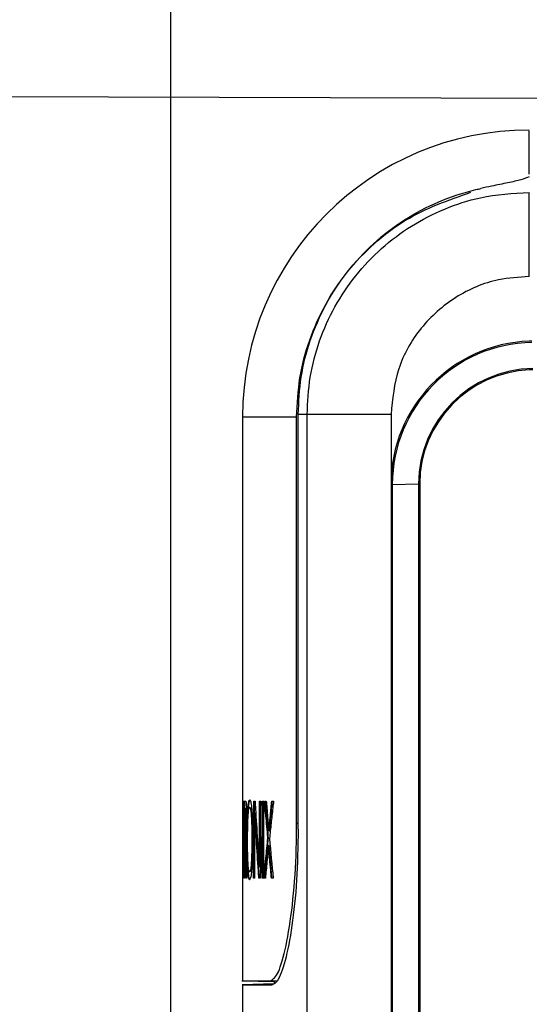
# Model space of a CAD drawing. Header units: millimetres. Extents: x -8 to 420, y 0 to 297.
# Tile 26 of 77: x 102 to 111, y 203 to 220. Entities that reach past the tile are written whole.
import ezdxf

# ---------------------------------------------------------------- set-up
doc = ezdxf.new("R2010")
doc.units = ezdxf.units.MM
doc.layers.add('10', color=7, linetype='Continuous')
doc.layers.add('SLD-0', color=7, linetype='Continuous')
doc.styles.add('SLDTEXTSTYLE2', font='TXT', dxfattribs={"width": 0.7})
doc.dimstyles.new('SLDDIMSTYLE2', dxfattribs={"dimtxt": 2.645833, "dimasz": 2.5, "dimexe": 0, "dimexo": 0.0625, "dimgap": 0.661458, "dimtad": 2, "dimlfac": 2, "dimrnd": 1e-09, "dimzin": 12, "dimdsep": 46, "dimtxsty": 'SLDTEXTSTYLE2', "dimblk1": 'NONE', "dimblk2": 'NONE', "dimsah": 1, "dimcen": 0.09, "dimadec": 0, "dimazin": 3, "dimtfac": 1, "dimtofl": 0, "dimtmove": 0, "dimatfit": 3, "dimldrblk": 'NONE', "dimfxl": 1, "dimfrac": 2, "dimtolj": 1, "dimtzin": 12, "dimarcsym": 0})
doc.dimstyles.new('SLDDIMSTYLE3', dxfattribs={"dimtxt": 2.645833, "dimasz": 2.5, "dimexe": 0, "dimexo": 0.0625, "dimgap": 0.661458, "dimtad": 2, "dimdec": 0, "dimlfac": 2, "dimrnd": 1e-09, "dimzin": 12, "dimdsep": 46, "dimtxsty": 'SLDTEXTSTYLE2', "dimblk1": 'NONE', "dimblk2": 'NONE', "dimsah": 1, "dimcen": 0.09, "dimadec": 0, "dimazin": 3, "dimtfac": 1, "dimtofl": 0, "dimtmove": 0, "dimatfit": 3, "dimldrblk": 'NONE', "dimfxl": 1, "dimfrac": 2, "dimtolj": 1, "dimtzin": 12, "dimarcsym": 0})

# ---------------------------------------------------------------- blocks, each defined once
blk = doc.blocks.new('_D_3')
at = {"layer": '10'}
for p, q in [((183.859, 218.383), (86.353, 218.724)), ((88.079, 140.29), (88.353, 218.717)), ((183.859, 139.956), (86.079, 140.297))]:
    blk.add_line(p, q, dxfattribs=at)
for points in [[(88.353, 218.717), (88.044, 216.218), (88.644, 216.216)], [(88.079, 140.29), (88.387, 142.789), (87.787, 142.791)]]:
    blk.add_solid(points, dxfattribs=at)
at = {"layer": '10', "insert": (84.797, 177.186), "char_height": 2.6458, "attachment_point": 1, "rotation": 89.8, "style": 'SLDTEXTSTYLE2'}
blk.add_mtext('156.85', dxfattribs=at)
blk = doc.blocks.new('_NONE')
blk = doc.blocks.new('_D_4')
at = {"layer": '10'}
for p, q in [((104.807, 176.467), (104.807, 235.725)), ((187.307, 223.131), (187.307, 235.725)), ((187.307, 233.725), (104.807, 233.725))]:
    blk.add_line(p, q, dxfattribs=at)
for points in [[(104.807, 233.725), (107.307, 233.425), (107.307, 234.025)], [(187.307, 233.725), (184.807, 234.025), (184.807, 233.425)]]:
    blk.add_solid(points, dxfattribs=at)
at = {"layer": '10', "insert": (145.043, 237.135), "char_height": 2.6458, "attachment_point": 1, "style": 'SLDTEXTSTYLE2'}
blk.add_mtext('165', dxfattribs=at)

msp = doc.modelspace()

# ---------------------------------------------------------------- linework, layer by layer
at = {"layer": 'SLD-0', "color": 179, "linetype": 'Continuous', "lineweight": 25}
for p, q in [((111.0585, 215.5341), (111.0532, 215.5341)), ((106.0573, 213.088), (106.0573, 206.4079)), ((107.0012, 205.9942), (107.0012, 213.088)), ((107.1842, 213.1293), (107.0284, 213.1293)), ((107.0284, 213.0793), (107.0284, 213.1293)), ((107.0284, 205.8974), (107.0284, 213.0793)), ((108.6467, 213.1293), (107.1842, 213.1293)), ((107.1842, 199.8354), (107.1842, 213.1293)), ((108.6467, 213.1293), (108.6467, 211.9076)), ((108.6467, 211.9076), (108.6694, 211.9089)), ((108.6467, 211.9076), (108.6467, 146.2297)), ((108.6694, 211.9089), (109.1256, 211.917)), ((108.6694, 211.9089), (108.6694, 146.2309)), ((109.1256, 211.917), (109.1466, 211.9165)), ((109.1256, 211.917), (109.1256, 146.239)), ((109.1466, 211.9165), (109.1466, 146.2385)), ((106.062, 206.3881), (106.0858, 206.3881)), ((106.0858, 206.3881), (106.0856, 206.2468)), ((106.0895, 206.3881), (106.109, 206.3881)), ((106.2544, 206.3881), (106.2757, 206.3881)), ((106.3551, 206.3881), (106.3745, 206.3881)), ((106.4045, 206.3881), (106.4276, 206.3881)), ((106.4443, 206.3881), (106.472, 206.3881)), ((106.5683, 206.3881), (106.5983, 206.3881)), ((106.0573, 206.274), (106.0573, 205.1579)), ((106.0692, 206.2569), (106.0659, 206.2569)), ((106.0735, 206.2569), (106.0692, 206.2569)), ((106.0771, 206.2569), (106.0735, 206.2569)), ((106.0821, 206.2569), (106.0771, 206.2569)), ((106.1061, 206.2568), (106.096, 206.2568)), ((106.1111, 206.2568), (106.1061, 206.2568)), ((106.1819, 206.275), (106.1869, 206.275)), ((106.1245, 206.0548), (106.1195, 206.0548)), ((106.2735, 206.1841), (106.2685, 206.1841)), ((106.1089, 205.7619), (106.1039, 205.7619)), ((106.5041, 205.7417), (106.499, 205.7417)), ((106.5204, 205.8629), (106.5153, 205.8629)), ((106.511, 205.6104), (106.5161, 205.6104)), ((106.3558, 205.2327), (106.3508, 205.2327)), ((106.0573, 205.0218), (106.0573, 203.2525)), ((106.0724, 205.0408), (106.0681, 205.0408)), ((106.0946, 205.0407), (106.0876, 205.0407)), ((106.1278, 205.0407), (106.1173, 205.0407)), ((106.1839, 205.1539), (106.1789, 205.1539)), ((106.2649, 205.0407), (106.2493, 205.0407)), ((106.3678, 205.0407), (106.3425, 205.0407)), ((106.4218, 205.0407), (106.3987, 205.0407)), ((106.4567, 205.0408), (106.4305, 205.0408)), ((106.5916, 205.0408), (106.5603, 205.0408)), ((106.0449, 203.2527), (106.6073, 203.2429)), ((106.6085, 203.2025), (106.0495, 203.183)), ((106.0585, 203.1833), (106.0585, 202.096)), ((106.6092, 203.2429), (106.6073, 203.2429)), ((106.6085, 203.2429), (106.6085, 203.2025))]:
    msp.add_line(p, q, dxfattribs=at)
at = {"layer": 'SLD-0', "color": 8, "linetype": 'Continuous', "lineweight": 25}
for p, q in [((106.0573, 213.088), (107.0012, 213.088)), ((107.0284, 205.9937), (107.0012, 205.9942)), ((106.5466, 203.2525), (106.6605, 203.2505))]:
    msp.add_line(p, q, dxfattribs=at)
at = {"layer": 'SLD-0', "color": 179, "linetype": 'Continuous', "lineweight": 25}
for centre, radius, start, end in [((111.0573, 213.088), 5, 90.0001, 180), ((111.1467, 211.9077), 2.5, 92.02113, 180.00015), ((111.1475, 211.9077), 2.4781, 90.98289, 179.97101), ((111.1463, 211.922), 2.4857, 91.00988, 92.02488), ((111.1475, 211.9077), 2.022, 90.74804, 179.73614), ((111.1467, 211.9077), 2.0001, 92.52659, 179.74727), ((111.1467, 211.9074), 2.0003, 90.7597, 92.52709)]:
    msp.add_arc(centre, radius, start, end, dxfattribs=at)
msp.add_ellipse((158.2257, 216.2933), major_axis=(0, 78.8222), ratio=0.6618486, start_param=1.7051683, end_param=1.714044, dxfattribs=at)
for points, knots in [([(111.0573, 217.3176), (111.0573, 217.4967), (111.0573, 217.8558), (111.0573, 218.0699), (111.0573, 218.0721), (111.0573, 218.0728)], [0, 0, 0, 0, 0.3977523, 0.7973823, 1, 1, 1, 1]), ([(111.0585, 217.2725), (111.0153, 217.2551), (110.9288, 217.2204), (110.6902, 217.1683), (110.4408, 217.1177), (110.2776, 217.0833), (110.2153, 217.0701)], [0, 0, 0, 0, 0.2763263, 0.5526417, 0.8291678, 1, 1, 1, 1]), ([(107.0284, 213.1293), (107.0389, 213.3475), (107.0599, 213.784), (107.2256, 214.4299), (107.4932, 215.0476), (107.8654, 215.6197), (108.3296, 216.1196), (108.8698, 216.5364), (109.4734, 216.854), (109.9345, 217.0078), (110.1854, 217.0635), (110.2153, 217.0701)], [0, 0, 0, 0, 0.11947925, 0.23895948, 0.36299806, 0.48703675, 0.61107578, 0.73511444, 0.85915285, 0.98319186, 1, 1, 1, 1]), ([(107.0012, 213.088), (107.0126, 213.3152), (107.0352, 213.7696), (107.2119, 214.4324), (107.4913, 215.056), (107.8715, 215.6256), (108.3437, 216.1191), (109.037, 216.6527), (109.6464, 216.866), (110.0398, 217.0037)], [0, 0, 0, 0, 0.1278628, 0.255725, 0.3835871, 0.5114493, 0.6393215, 0.7671938, 1, 1, 1, 1]), ([(107.1842, 213.1293), (107.1951, 213.3469), (107.2168, 213.7822), (107.386, 214.417), (107.6536, 215.0145), (108.0178, 215.5596), (108.4695, 216.0342), (108.9933, 216.4288), (109.5768, 216.7254), (110.267, 216.9523), (110.7717, 216.9838), (111.0585, 217.0017)], [0, 0, 0, 0, 0.10733933, 0.21467857, 0.32202145, 0.42936391, 0.53671249, 0.64406102, 0.75141878, 0.85877548, 1, 1, 1, 1]), ([(111.0532, 215.5341), (111.0534, 215.7046), (111.0538, 216.0456), (111.0551, 216.4952), (111.0567, 216.8465), (111.0579, 216.95), (111.0585, 217.0017)], [0, 0, 0, 0, 0.2499997, 0.5000006, 0.7500007, 1, 1, 1, 1]), ([(111.0532, 215.5341), (110.8754, 215.5225), (110.428, 215.4933), (109.7512, 215.2049), (109.141, 214.661), (108.7264, 213.9404), (108.6732, 213.3996), (108.6467, 213.1293)], [0, 0, 0, 0, 0.1416306, 0.3562239, 0.5708162, 0.7854084, 1, 1, 1, 1]), ([(106.0573, 206.4084), (106.0573, 206.4083), (106.0573, 206.4083), (106.0573, 206.4079), (106.0573, 206.4065), (106.0573, 206.4015), (106.0575, 206.3887), (106.0578, 206.3689), (106.0581, 206.3462), (106.0585, 206.3186), (106.0588, 206.286), (106.0593, 206.2468), (106.0597, 206.2031), (106.0601, 206.1551), (106.0605, 206.0916), (106.0608, 206.0349), (106.0611, 205.9762), (106.0613, 205.9159), (106.0614, 205.8494), (106.0615, 205.7899), (106.0615, 205.7489), (106.0615, 205.7003), (106.0614, 205.6442), (106.0613, 205.57), (106.0611, 205.497), (106.0608, 205.4259), (106.0605, 205.3577), (106.06, 205.2937), (106.0596, 205.2351), (106.0592, 205.1916), (106.0588, 205.1527), (106.0584, 205.1184), (106.058, 205.085), (106.0577, 205.059), (106.0574, 205.0406), (106.0573, 205.0282), (106.0573, 205.024), (106.0573, 205.0218)], [0, 0, 0, 0, 0.0085746, 0.0142762, 0.0228509, 0.057175, 0.0915054, 0.1258435, 0.1601909, 0.1773465, 0.2117076, 0.2460771, 0.2632352, 0.2976084, 0.3319786, 0.3663403, 0.3834964, 0.417844, 0.4521818, 0.4760712, 0.5000448, 0.5086184, 0.5429399, 0.5772685, 0.6116006, 0.6459421, 0.6802936, 0.714652, 0.7490172, 0.7833839, 0.8005416, 0.8349032, 0.8692562, 0.9035993, 0.9379339, 0.9688896, 1, 1, 1, 1]), ([(106.0619, 206.2488), (106.0619, 206.2522), (106.0619, 206.2624), (106.0619, 206.2864), (106.0619, 206.3138), (106.062, 206.35), (106.062, 206.3725), (106.062, 206.3881)], [0, 0, 0, 0, 0.0737175, 0.2211438, 0.5159872, 0.6634232, 1, 1, 1, 1]), ([(106.067, 206.3881), (106.067, 206.3847), (106.067, 206.3676), (106.0669, 206.3431), (106.0669, 206.3111), (106.0669, 206.2843), (106.0669, 206.2649), (106.0669, 206.2565)], [0, 0, 0, 0, 0.0780602, 0.3903169, 0.5574676, 0.8082209, 1, 1, 1, 1]), ([(106.0876, 205.0407), (106.0876, 205.0454), (106.0877, 205.0684), (106.0878, 205.1009), (106.088, 205.1472), (106.088, 205.1843), (106.0882, 205.2307), (106.0882, 205.2678), (106.0883, 205.3142), (106.0884, 205.3606), (106.0885, 205.4164), (106.0886, 205.4628), (106.0886, 205.5092), (106.0887, 205.5557), (106.0888, 205.6114), (106.0889, 205.6672), (106.0889, 205.7229), (106.089, 205.7694), (106.0891, 205.8158), (106.0891, 205.8623), (106.0892, 205.918), (106.0892, 205.9738), (106.0893, 206.0203), (106.0893, 206.0668), (106.0893, 206.1039), (106.0894, 206.1504), (106.0894, 206.1876), (106.0894, 206.2248), (106.0895, 206.262), (106.0895, 206.3164), (106.0895, 206.3616), (106.0895, 206.3881)], [0, 0, 0, 0, 0.0103398, 0.051701, 0.0723813, 0.1137419, 0.134421, 0.17578, 0.1964587, 0.2378167, 0.279175, 0.3205353, 0.3412121, 0.3825707, 0.4239309, 0.4652879, 0.5066475, 0.5480072, 0.5686862, 0.6100453, 0.6514023, 0.69276, 0.7341187, 0.7547987, 0.7961572, 0.8168358, 0.8581969, 0.878874, 0.8995532, 0.9409124, 1, 1, 1, 1]), ([(106.0945, 206.3881), (106.0945, 206.3835), (106.0945, 206.3602), (106.0945, 206.3184), (106.0945, 206.2626), (106.0944, 206.2161), (106.0944, 206.1697), (106.0944, 206.1325), (106.0943, 206.086), (106.0943, 206.0395), (106.0942, 205.9931), (106.0942, 205.9466), (106.0941, 205.9001), (106.0941, 205.8444), (106.094, 205.7886), (106.094, 205.7422), (106.0939, 205.6957), (106.0938, 205.6492), (106.0938, 205.5935), (106.0937, 205.5378), (106.0936, 205.482), (106.0935, 205.4356), (106.0935, 205.3892), (106.0934, 205.3427), (106.0933, 205.2963), (106.0932, 205.2499), (106.0931, 205.2128), (106.093, 205.1757), (106.093, 205.1479), (106.0928, 205.1028), (106.0927, 205.0672), (106.0926, 205.0407)], [0, 0, 0, 0, 0.0103406, 0.0516992, 0.0930581, 0.1344167, 0.1550968, 0.1964559, 0.2171348, 0.2584941, 0.2998524, 0.3205309, 0.3618894, 0.4032499, 0.444607, 0.4859664, 0.5066442, 0.5480047, 0.5893628, 0.6307215, 0.6720788, 0.7134382, 0.7341186, 0.7754766, 0.816835, 0.8375156, 0.8788744, 0.8995543, 0.9202328, 0.9409119, 1, 1, 1, 1]), ([(106.109, 206.3881), (106.1096, 206.388), (106.1125, 206.3875), (106.1178, 206.3813), (106.1218, 206.3299), (106.1236, 206.3073)], [0, 0, 0, 0, 0.1225542, 0.6158208, 1, 1, 1, 1]), ([(106.1784, 205.0185), (106.176, 205.0196), (106.1675, 205.0236), (106.1555, 205.0744), (106.1446, 205.2033), (106.1383, 205.367), (106.1357, 205.5337), (106.1353, 205.6742), (106.1357, 205.8387), (106.1384, 206.0284), (106.1459, 206.2156), (106.1573, 206.3463), (106.1701, 206.4021), (106.1793, 206.4068), (106.1824, 206.4084)], [0, 0, 0, 0, 0.0466611, 0.166554, 0.2529277, 0.3395549, 0.42238, 0.4782083, 0.5248684, 0.6399266, 0.7310831, 0.8222311, 0.9397113, 1, 1, 1, 1]), ([(106.1874, 206.4084), (106.185, 206.4074), (106.1758, 206.4037), (106.1627, 206.3518), (106.1507, 206.2122), (106.1438, 206.035), (106.1408, 205.8501), (106.1402, 205.6956), (106.1407, 205.5391), (106.1431, 205.3719), (106.1495, 205.2061), (106.1597, 205.0833), (106.1715, 205.0258), (106.1802, 205.0205), (106.1834, 205.0185)], [0, 0, 0, 0, 0.046642, 0.1776176, 0.2710057, 0.3645938, 0.4558605, 0.5217522, 0.5684202, 0.6626681, 0.7456639, 0.828619, 0.9372025, 1, 1, 1, 1]), ([(106.1824, 206.4084), (106.1853, 206.4069), (106.1942, 206.4023), (106.2082, 206.3473), (106.222, 206.218), (106.2309, 206.0516), (106.2346, 205.8843), (106.2353, 205.7367), (106.2345, 205.5692), (106.2301, 205.3785), (106.2194, 205.1981), (106.2048, 205.0731), (106.1904, 205.0237), (106.1813, 205.0198), (106.1784, 205.0185)], [0, 0, 0, 0, 0.0555016, 0.1677778, 0.2540422, 0.3404303, 0.4260536, 0.480305, 0.5358074, 0.648058, 0.7371464, 0.8262714, 0.9432608, 1, 1, 1, 1]), ([(106.2493, 205.0407), (106.2494, 205.0475), (106.2496, 205.0814), (106.25, 205.1424), (106.2505, 205.2239), (106.2509, 205.3055), (106.2513, 205.387), (106.2516, 205.4686), (106.2519, 205.5365), (106.2521, 205.6045), (106.2523, 205.6589), (106.2525, 205.7133), (106.2527, 205.7541), (106.2529, 205.8085), (106.253, 205.8629), (106.2533, 205.9309), (106.2535, 205.9989), (106.2537, 206.0805), (106.2539, 206.1621), (106.2541, 206.2406), (106.2543, 206.3159), (106.2543, 206.3641), (106.2544, 206.3881)], [0, 0, 0, 0, 0.0151353, 0.0756762, 0.136214, 0.1967535, 0.2572923, 0.3178303, 0.3783679, 0.4086367, 0.4691727, 0.4994428, 0.5297117, 0.5599795, 0.6205172, 0.6507872, 0.7113243, 0.7718629, 0.8323999, 0.8929374, 0.9464657, 1, 1, 1, 1]), ([(106.2594, 206.3881), (106.2594, 206.3813), (106.2593, 206.3473), (106.2592, 206.2997), (106.2591, 206.2317), (106.2589, 206.1636), (106.2587, 206.082), (106.2585, 206.0004), (106.2582, 205.9188), (106.258, 205.8508), (106.2578, 205.7964), (106.2577, 205.7556), (106.2575, 205.7012), (106.2573, 205.6468), (106.2571, 205.5924), (106.2569, 205.538), (106.2566, 205.4701), (106.2563, 205.3885), (106.2559, 205.307), (106.2555, 205.2254), (106.255, 205.1366), (106.2546, 205.0751), (106.2543, 205.0407)], [0, 0, 0, 0, 0.0151359, 0.0756733, 0.1059439, 0.1664815, 0.2270185, 0.2875571, 0.3480942, 0.4086326, 0.438902, 0.4691697, 0.4994386, 0.5599774, 0.5902447, 0.6205135, 0.6810538, 0.741589, 0.8021276, 0.8626668, 0.923204, 1, 1, 1, 1]), ([(106.2757, 206.3881), (106.2784, 206.3425), (106.2917, 206.1145), (106.3163, 205.7309), (106.3398, 205.3917), (106.3508, 205.2327)], [0, 0, 0, 0, 0.117272, 0.5862265, 1, 1, 1, 1]), ([(106.3508, 205.2327), (106.3508, 205.239), (106.3509, 205.2579), (106.351, 205.2894), (106.3513, 205.3398), (106.3515, 205.3902), (106.3517, 205.4532), (106.3519, 205.5036), (106.3522, 205.5666), (106.3524, 205.617), (106.3526, 205.6674), (106.3528, 205.7178), (106.353, 205.7682), (106.3532, 205.8186), (106.3534, 205.869), (106.3537, 205.932), (106.354, 206.0076), (106.3542, 206.0832), (106.3545, 206.1463), (106.3546, 206.1967), (106.3548, 206.2475), (106.355, 206.3113), (106.3551, 206.3625), (106.3551, 206.3881)], [0, 0, 0, 0, 0.0163619, 0.049079, 0.0817993, 0.1472394, 0.1799592, 0.2453983, 0.2781175, 0.3435587, 0.3762773, 0.4089989, 0.4744381, 0.5071557, 0.5398761, 0.6053158, 0.6707569, 0.7361957, 0.8016347, 0.8343559, 0.8670758, 0.9335347, 1, 1, 1, 1]), ([(106.3602, 206.3881), (106.3602, 206.3873), (106.3602, 206.3858), (106.3602, 206.3834), (106.3602, 206.3802), (106.3601, 206.3771), (106.3601, 206.3739), (106.3601, 206.3716), (106.3601, 206.3692), (106.3601, 206.3661), (106.3601, 206.3629), (106.3601, 206.359), (106.3601, 206.3558), (106.3601, 206.3527), (106.3601, 206.3495), (106.3601, 206.3456), (106.3601, 206.3361), (106.36, 206.303), (106.3598, 206.2463), (106.3596, 206.1833), (106.3594, 206.1203), (106.3592, 206.0573), (106.3589, 205.9816), (106.3586, 205.906), (106.3583, 205.843), (106.3581, 205.7926), (106.358, 205.7548), (106.3578, 205.7044), (106.3576, 205.654), (106.3574, 205.6036), (106.3572, 205.5532), (106.357, 205.5028), (106.3567, 205.4398), (106.3564, 205.378), (106.3561, 205.3047), (106.3559, 205.2567), (106.3558, 205.2327)], [0, 0, 0, 0, 0.002046, 0.0040921, 0.0061349, 0.0102271, 0.01227, 0.0143162, 0.0163624, 0.0184053, 0.0224978, 0.0245409, 0.0286303, 0.0306767, 0.0327198, 0.0368126, 0.0409023, 0.0572616, 0.1227004, 0.1881405, 0.2208592, 0.2862992, 0.3517388, 0.4171773, 0.4826174, 0.5153381, 0.5480558, 0.580777, 0.646217, 0.6789357, 0.7116547, 0.7770964, 0.809816, 0.8752556, 0.9376259, 1, 1, 1, 1]), ([(106.3745, 206.3881), (106.3744, 206.3803), (106.3742, 206.3566), (106.3739, 206.3173), (106.3734, 206.2542), (106.3729, 206.1754), (106.3723, 206.0809), (106.3717, 205.9863), (106.3711, 205.8917), (106.3706, 205.797), (106.3701, 205.7024), (106.3696, 205.6077), (106.3692, 205.5131), (106.3688, 205.4184), (106.3684, 205.3237), (106.3681, 205.2292), (106.3679, 205.1349), (106.3679, 205.0721), (106.3678, 205.0407)], [0, 0, 0, 0, 0.01756262, 0.05268284, 0.08780119, 0.15804172, 0.22828107, 0.29852136, 0.36876195, 0.439001, 0.50924165, 0.57948106, 0.64972162, 0.71995991, 0.79020054, 0.86043961, 0.9302149, 1, 1, 1, 1]), ([(106.3987, 205.0407), (106.3987, 205.0484), (106.3989, 205.0715), (106.3993, 205.1252), (106.3997, 205.1867), (106.4001, 205.2636), (106.4006, 205.3404), (106.4011, 205.4326), (106.4016, 205.5249), (106.4021, 205.6171), (106.4025, 205.7094), (106.4031, 205.8324), (106.4037, 205.9554), (106.4041, 206.0785), (106.4043, 206.1554), (106.4045, 206.2301), (106.4046, 206.3026), (106.4046, 206.3596), (106.4045, 206.3881)], [0, 0, 0, 0, 0.017121, 0.0513594, 0.1198348, 0.1540741, 0.2225522, 0.2910291, 0.359508, 0.4279834, 0.4964634, 0.5649393, 0.7018956, 0.7703713, 0.8388501, 0.8730893, 0.9365367, 1, 1, 1, 1]), ([(106.4096, 206.3881), (106.4096, 206.3804), (106.4096, 206.342), (106.4096, 206.2727), (106.4094, 206.1804), (106.4092, 206.088), (106.4088, 205.9957), (106.4085, 205.9034), (106.4081, 205.8112), (106.4076, 205.7189), (106.4072, 205.6266), (106.4067, 205.5344), (106.4062, 205.4422), (106.4057, 205.3499), (106.4051, 205.2577), (106.4047, 205.1809), (106.4042, 205.1085), (106.4039, 205.067), (106.4037, 205.0407)], [0, 0, 0, 0, 0.01712119, 0.0856028, 0.15408224, 0.22255984, 0.29103727, 0.35951591, 0.42799189, 0.49646983, 0.56494636, 0.63342381, 0.70190199, 0.77037816, 0.83885555, 0.90733546, 0.94157396, 1, 1, 1, 1]), ([(106.4276, 206.3881), (106.4276, 206.3808), (106.4273, 206.3445), (106.4268, 206.2789), (106.4262, 206.1915), (106.4256, 206.1041), (106.4251, 206.0166), (106.4247, 205.9292), (106.4243, 205.8417), (106.4239, 205.7542), (106.4235, 205.6667), (106.4232, 205.5791), (106.423, 205.4916), (106.4227, 205.4041), (106.4225, 205.3166), (106.4222, 205.2268), (106.422, 205.1349), (106.4219, 205.0721), (106.4218, 205.0407)], [0, 0, 0, 0, 0.0162344, 0.081165, 0.1460961, 0.2110281, 0.2759582, 0.3408917, 0.4058223, 0.4707522, 0.5356827, 0.6006154, 0.6655459, 0.730478, 0.7954071, 0.8603393, 0.9301689, 1, 1, 1, 1]), ([(106.499, 205.7417), (106.4961, 205.7753), (106.4874, 205.876), (106.4739, 206.0338), (106.4585, 206.2157), (106.449, 206.3307), (106.4443, 206.3881)], [0, 0, 0, 0, 0.155322, 0.4659641, 0.7329793, 1, 1, 1, 1]), ([(106.4493, 206.3881), (106.4521, 206.3547), (106.4603, 206.2544), (106.4736, 206.0966), (106.4891, 205.9148), (106.4991, 205.7994), (106.5041, 205.7417)], [0, 0, 0, 0, 0.1553198, 0.4659579, 0.7329767, 1, 1, 1, 1]), ([(106.472, 206.3881), (106.4741, 206.3602), (106.4805, 206.2763), (106.4912, 206.1483), (106.5036, 206.0016), (106.5114, 205.9091), (106.5153, 205.8629)], [0, 0, 0, 0, 0.1572156, 0.4714885, 0.7357423, 1, 1, 1, 1]), ([(106.5153, 205.8629), (106.5185, 205.8941), (106.5279, 205.9875), (106.5415, 206.1215), (106.5562, 206.2645), (106.5642, 206.3469), (106.5683, 206.3881)], [0, 0, 0, 0, 0.1794809, 0.5384453, 0.7691823, 1, 1, 1, 1]), ([(106.5733, 206.3881), (106.5702, 206.356), (106.5609, 206.2596), (106.5428, 206.0857), (106.5285, 205.9431), (106.5204, 205.8629)], [0, 0, 0, 0, 0.179648, 0.5386235, 1, 1, 1, 1]), ([(106.5983, 206.3881), (106.5938, 206.3476), (106.5795, 206.2179), (106.5557, 206.0001), (106.5369, 205.8224), (106.5275, 205.7336)], [0, 0, 0, 0, 0.18501099, 0.59250241, 1, 1, 1, 1]), ([(106.0573, 206.275), (106.0573, 206.275), (106.0573, 206.2749), (106.0573, 206.2742), (106.0573, 206.2721), (106.0573, 206.2669), (106.0574, 206.2563), (106.0575, 206.2419), (106.0577, 206.2234), (106.0579, 206.1994), (106.0581, 206.1713), (106.0583, 206.1393), (106.0585, 206.1026), (106.0587, 206.063), (106.0589, 206.0208), (106.0591, 205.967), (106.0593, 205.911), (106.0594, 205.8535), (106.0594, 205.7949), (106.0595, 205.7506), (106.0595, 205.7064), (106.0594, 205.6626), (106.0594, 205.6045), (106.0593, 205.5471), (106.0591, 205.4908), (106.059, 205.4364), (106.0587, 205.3847), (106.0585, 205.3366), (106.0582, 205.2933), (106.058, 205.2555), (106.0577, 205.2238), (106.0575, 205.1984), (106.0574, 205.1791), (106.0573, 205.1655), (106.0573, 205.1592), (106.0573, 205.1552), (106.0573, 205.154), (106.0573, 205.1539), (106.0573, 205.1539)], [0, 0, 0, 0, 0.0082889, 0.0222144, 0.0305034, 0.0636918, 0.0968892, 0.1134725, 0.1466855, 0.1799066, 0.1964933, 0.2297229, 0.2629506, 0.2795362, 0.3127544, 0.3459641, 0.3791621, 0.4123527, 0.4458468, 0.4795614, 0.4878501, 0.5210217, 0.5541966, 0.587377, 0.6205671, 0.6537637, 0.6869717, 0.7201878, 0.7534123, 0.7866365, 0.8198578, 0.8530714, 0.8862748, 0.9198054, 0.9536289, 0.9619177, 0.9950938, 1, 1, 1, 1]), ([(106.0659, 206.2569), (106.0658, 206.2568), (106.0652, 206.2568), (106.0643, 206.2562), (106.0631, 206.2541), (106.0623, 206.2506), (106.0619, 206.2488)], [0, 0, 0, 0, 0.0715876, 0.3579475, 0.6443128, 1, 1, 1, 1]), ([(106.0681, 205.0408), (106.0681, 205.0449), (106.0681, 205.0655), (106.0682, 205.1027), (106.0683, 205.1688), (106.0684, 205.2267), (106.0684, 205.2764), (106.0685, 205.3095), (106.0685, 205.3426), (106.0685, 205.3757), (106.0686, 205.4088), (106.0686, 205.4419), (106.0686, 205.4833), (106.0687, 205.5164), (106.0687, 205.5578), (106.0688, 205.5992), (106.0688, 205.6406), (106.0688, 205.682), (106.0689, 205.7234), (106.0689, 205.7648), (106.0689, 205.8062), (106.069, 205.8476), (106.069, 205.8973), (106.069, 205.947), (106.0691, 205.9967), (106.0691, 206.0464), (106.0691, 206.0961), (106.0692, 206.1458), (106.0692, 206.1994), (106.0692, 206.2364), (106.0692, 206.2569)], [0, 0, 0, 0, 0.0102113, 0.051055, 0.0918989, 0.1735874, 0.1940094, 0.2144322, 0.2552748, 0.2756951, 0.2961168, 0.3369622, 0.357383, 0.3982274, 0.4186482, 0.459493, 0.5003347, 0.5207575, 0.5616012, 0.6024426, 0.6228655, 0.6637099, 0.7045526, 0.7453966, 0.7862392, 0.8270836, 0.8679267, 0.9087687, 0.9496128, 1, 1, 1, 1]), ([(106.0735, 206.2569), (106.0735, 206.2527), (106.0734, 206.2321), (106.0734, 206.1949), (106.0733, 206.1453), (106.0733, 206.104), (106.0732, 206.0627), (106.0732, 206.0296), (106.0731, 205.9883), (106.0731, 205.947), (106.073, 205.9057), (106.073, 205.8644), (106.0729, 205.823), (106.0729, 205.7734), (106.0728, 205.7238), (106.0728, 205.6742), (106.0727, 205.6246), (106.0727, 205.5833), (106.0727, 205.542), (106.0726, 205.5006), (106.0726, 205.451), (106.0726, 205.4014), (106.0725, 205.36), (106.0725, 205.3187), (106.0725, 205.2856), (106.0725, 205.2442), (106.0724, 205.2112), (106.0724, 205.1698), (106.0724, 205.1367), (106.0724, 205.0909), (106.0724, 205.0617), (106.0724, 205.0408)], [0, 0, 0, 0, 0.0101995, 0.0509896, 0.0917785, 0.1325659, 0.1529629, 0.1937516, 0.2141465, 0.2549376, 0.2957263, 0.3161214, 0.35691, 0.3976996, 0.4384901, 0.4792785, 0.5200678, 0.5608579, 0.581252, 0.6220416, 0.6628316, 0.7036219, 0.7444123, 0.7648064, 0.805595, 0.8259895, 0.866782, 0.8871738, 0.9279641, 0.94836, 1, 1, 1, 1]), ([(106.0856, 206.2468), (106.0853, 206.2475), (106.0839, 206.2512), (106.0819, 206.2552), (106.0793, 206.2569), (106.078, 206.2569), (106.0771, 206.2569)], [0, 0, 0, 0, 0.0972356, 0.4862495, 0.6807371, 1, 1, 1, 1]), ([(106.0821, 206.2569), (106.0824, 206.2568), (106.0832, 206.2568), (106.0843, 206.257), (106.0853, 206.2559), (106.0857, 206.2555)], [0, 0, 0, 0, 0.22488063, 0.67464458, 1, 1, 1, 1]), ([(106.096, 206.2568), (106.096, 206.2525), (106.0959, 206.2306), (106.0958, 206.1737), (106.0957, 206.1036), (106.0956, 206.0335), (106.0955, 205.981), (106.0955, 205.9372), (106.0954, 205.8934), (106.0953, 205.8496), (106.0952, 205.7971), (106.0952, 205.7445), (106.0951, 205.7007), (106.095, 205.6569), (106.095, 205.6132), (106.0949, 205.5694), (106.0949, 205.5256), (106.0948, 205.4905), (106.0948, 205.4555), (106.0948, 205.4204), (106.0947, 205.3854), (106.0947, 205.3416), (106.0946, 205.2977), (106.0946, 205.2452), (106.0946, 205.1926), (106.0946, 205.141), (106.0946, 205.0904), (106.0946, 205.0573), (106.0946, 205.0407)], [0, 0, 0, 0, 0.0108061, 0.0540268, 0.1404647, 0.1836849, 0.2269037, 0.2701243, 0.2917356, 0.3349539, 0.3781737, 0.4213949, 0.4646142, 0.4862247, 0.5294441, 0.5726613, 0.5942721, 0.6374919, 0.6591008, 0.6807122, 0.7239326, 0.7455418, 0.7887607, 0.8319825, 0.875201, 0.9184198, 0.9592065, 1, 1, 1, 1]), ([(106.1195, 206.0548), (106.1194, 206.0673), (106.1194, 206.103), (106.1186, 206.1557), (106.1168, 206.2023), (106.1141, 206.2374), (106.1103, 206.2564), (106.1075, 206.2567), (106.1061, 206.2568)], [0, 0, 0, 0, 0.0920024, 0.2643799, 0.3955783, 0.5263552, 0.7517171, 1, 1, 1, 1]), ([(106.1111, 206.2568), (106.1116, 206.2569), (106.1132, 206.257), (106.1164, 206.2526), (106.1199, 206.2313), (106.1226, 206.1868), (106.124, 206.1341), (106.1245, 206.0876), (106.1245, 206.0597), (106.1245, 206.0548)], [0, 0, 0, 0, 0.0918406, 0.2758507, 0.5223141, 0.6576898, 0.7934726, 0.9644064, 1, 1, 1, 1]), ([(106.1236, 206.3073), (106.1238, 206.3027), (106.1252, 206.2796), (106.1267, 206.2367), (106.1284, 206.1621), (106.1286, 206.1089), (106.1288, 206.073)], [0, 0, 0, 0, 0.0786788, 0.3969017, 0.5923854, 1, 1, 1, 1]), ([(106.1789, 205.1539), (106.177, 205.1549), (106.1713, 205.1579), (106.1627, 205.194), (106.1543, 205.2825), (106.1488, 205.4085), (106.1462, 205.5477), (106.1457, 205.6685), (106.1461, 205.8142), (106.1484, 205.9729), (106.1551, 206.1309), (106.1639, 206.2284), (106.1733, 206.2701), (106.1795, 206.2737), (106.1819, 206.275)], [0, 0, 0, 0, 0.0476006, 0.1436266, 0.231056, 0.318662, 0.4039054, 0.4765543, 0.5241265, 0.6526005, 0.7494401, 0.8464793, 0.9406978, 1, 1, 1, 1]), ([(106.1819, 206.275), (106.184, 206.2739), (106.1906, 206.2703), (106.2009, 206.2262), (106.2107, 206.1241), (106.2175, 205.9823), (106.22, 205.8458), (106.2203, 205.7265), (106.2199, 205.6095), (106.2173, 205.4628), (106.2103, 205.3141), (106.2007, 205.2151), (106.1897, 205.1618), (106.1826, 205.1565), (106.1789, 205.1539)], [0, 0, 0, 0, 0.0536779, 0.1615006, 0.2454379, 0.3292918, 0.4414842, 0.4794138, 0.5330418, 0.6411437, 0.7322186, 0.823606, 0.9104055, 1, 1, 1, 1]), ([(106.1869, 206.275), (106.1891, 206.2739), (106.1956, 206.2703), (106.2059, 206.2262), (106.2157, 206.1241), (106.2225, 205.9823), (106.225, 205.8458), (106.2253, 205.7265), (106.2249, 205.6095), (106.2223, 205.4628), (106.2153, 205.3141), (106.2057, 205.2151), (106.1947, 205.1618), (106.1876, 205.1565), (106.1839, 205.1539)], [0, 0, 0, 0, 0.053678, 0.1615007, 0.2454381, 0.3292919, 0.4414843, 0.4794138, 0.5330418, 0.6411437, 0.7322186, 0.8236059, 0.9104054, 1, 1, 1, 1]), ([(106.1039, 205.7619), (106.1045, 205.7622), (106.1072, 205.7638), (106.1115, 205.7864), (106.1159, 205.8496), (106.1184, 205.9243), (106.1194, 205.9967), (106.1194, 206.0399), (106.1195, 206.0548)], [0, 0, 0, 0, 0.0824253, 0.3814659, 0.5622217, 0.7438848, 0.9110534, 1, 1, 1, 1]), ([(106.1288, 206.073), (106.1287, 206.0557), (106.1287, 205.9937), (106.1273, 205.8958), (106.1238, 205.7982), (106.1184, 205.7233), (106.1129, 205.6879), (106.1093, 205.6812), (106.1082, 205.6791)], [0, 0, 0, 0, 0.0798181, 0.2865257, 0.4549332, 0.6229115, 0.8824088, 1, 1, 1, 1]), ([(106.1245, 206.0548), (106.1245, 206.0531), (106.1245, 206.0496), (106.1245, 206.0444), (106.1245, 206.0392), (106.1244, 206.034), (106.1244, 206.0288), (106.1244, 206.0245), (106.1244, 206.0202), (106.1244, 206.0159), (106.1243, 206.0116), (106.1243, 206.0073), (106.1243, 206.003), (106.1242, 205.9987), (106.1242, 205.9944), (106.1242, 205.991), (106.1241, 205.9851), (106.1239, 205.9673), (106.1233, 205.9238), (106.1214, 205.8629), (106.1179, 205.8029), (106.1135, 205.7675), (106.1103, 205.7637), (106.1089, 205.7619)], [0, 0, 0, 0, 0.0102821, 0.0205662, 0.0308471, 0.041127, 0.0514085, 0.0616939, 0.0668307, 0.077116, 0.0873976, 0.0925352, 0.1028204, 0.1131022, 0.1182429, 0.128526, 0.1336621, 0.1542276, 0.2367167, 0.4035608, 0.5704542, 0.8012163, 1, 1, 1, 1]), ([(106.2685, 206.1841), (106.2685, 206.1783), (106.2683, 206.1492), (106.2681, 206.1085), (106.2678, 206.0502), (106.2677, 206.0036), (106.2674, 205.9453), (106.2672, 205.887), (106.267, 205.8171), (106.2668, 205.7588), (106.2667, 205.7121), (106.2665, 205.6655), (106.2664, 205.6188), (106.2663, 205.5722), (106.2662, 205.5372), (106.2661, 205.4906), (106.2659, 205.4439), (106.2658, 205.3856), (106.2656, 205.339), (106.2655, 205.2807), (106.2654, 205.234), (106.2652, 205.1746), (106.2651, 205.1263), (106.265, 205.0774), (106.2649, 205.053), (106.2649, 205.0407)], [0, 0, 0, 0, 0.015295, 0.0764721, 0.1070618, 0.1682381, 0.1988271, 0.2600028, 0.3211799, 0.3823565, 0.4129438, 0.4435337, 0.5047086, 0.535297, 0.565885, 0.5964726, 0.6576501, 0.6882368, 0.7494159, 0.7800019, 0.8411796, 0.8717682, 0.9358828, 0.9679431, 1, 1, 1, 1]), ([(106.3425, 205.0407), (106.3395, 205.0857), (106.3246, 205.3105), (106.3044, 205.6102), (106.2831, 205.9461), (106.2734, 206.1048), (106.2685, 206.1841)], [0, 0, 0, 0, 0.11641251, 0.58194966, 0.79097498, 1, 1, 1, 1]), ([(106.2735, 206.1841), (106.2762, 206.14), (106.2897, 205.9191), (106.3089, 205.6184), (106.3314, 205.2823), (106.3421, 205.1213), (106.3475, 205.0407)], [0, 0, 0, 0, 0.1163786, 0.5819004, 0.7909383, 1, 1, 1, 1]), ([(106.5466, 203.2525), (106.5916, 203.2836), (106.6816, 203.3459), (106.8207, 203.8304), (106.933, 204.5415), (106.9932, 205.3106), (106.999, 205.8072), (107.0012, 205.9942)], [0, 0, 0, 0, 0.218871, 0.4378109, 0.6557871, 0.8703746, 1, 1, 1, 1]), ([(107.0284, 205.8974), (107.0226, 205.5949), (107.011, 204.9901), (106.9237, 204.1823), (106.8029, 203.5664), (106.6781, 203.232), (106.6042, 203.1971), (106.5744, 203.1831)], [0, 0, 0, 0, 0.2121129, 0.4241509, 0.6381037, 0.8542521, 1, 1, 1, 1]), ([(106.0985, 205.7761), (106.0988, 205.775), (106.0996, 205.772), (106.1009, 205.7672), (106.1024, 205.7629), (106.1034, 205.7622), (106.1039, 205.7619)], [0, 0, 0, 0, 0.1590285, 0.4770888, 0.7380899, 1, 1, 1, 1]), ([(106.1173, 205.0407), (106.117, 205.0551), (106.116, 205.0984), (106.1134, 205.1967), (106.1104, 205.3079), (106.1075, 205.4184), (106.1049, 205.5195), (106.1024, 205.6157), (106.1002, 205.7071), (106.0991, 205.7531), (106.0985, 205.7761)], [0, 0, 0, 0, 0.0566237, 0.1698482, 0.3962806, 0.5094895, 0.6226954, 0.8113482, 0.9056727, 1, 1, 1, 1]), ([(106.1039, 205.761), (106.1039, 205.7584), (106.1047, 205.7253), (106.107, 205.6323), (106.1101, 205.5111), (106.1133, 205.3896), (106.1157, 205.2982), (106.118, 205.2099), (106.1199, 205.1381), (106.1213, 205.0829), (106.122, 205.0548), (106.1223, 205.0407)], [0, 0, 0, 0, 0.0109347, 0.138207, 0.3927514, 0.5200205, 0.6472948, 0.7745692, 0.8872316, 0.9436005, 1, 1, 1, 1]), ([(106.4305, 205.0408), (106.4343, 205.0793), (106.4456, 205.1948), (106.4681, 205.4285), (106.4874, 205.6244), (106.499, 205.7417)], [0, 0, 0, 0, 0.1671257, 0.5013684, 1, 1, 1, 1]), ([(106.5041, 205.7417), (106.5002, 205.7024), (106.4884, 205.5843), (106.4712, 205.4082), (106.4524, 205.2134), (106.4412, 205.0983), (106.4356, 205.0408)], [0, 0, 0, 0, 0.1671157, 0.5013543, 0.7506628, 1, 1, 1, 1]), ([(106.1082, 205.6791), (106.1086, 205.6649), (106.1105, 205.5942), (106.1134, 205.4962), (106.1168, 205.3842), (106.1194, 205.3002), (106.123, 205.1857), (106.1259, 205.0993), (106.1278, 205.0407)], [0, 0, 0, 0, 0.0658282, 0.3291293, 0.4607795, 0.5924266, 0.7240727, 1, 1, 1, 1]), ([(106.511, 205.6104), (106.5079, 205.5785), (106.4983, 205.4827), (106.4845, 205.3401), (106.4695, 205.1826), (106.461, 205.0881), (106.4567, 205.0408)], [0, 0, 0, 0, 0.1689076, 0.5067253, 0.7533505, 1, 1, 1, 1]), ([(106.5603, 205.0408), (106.5577, 205.072), (106.5497, 205.1659), (106.5373, 205.3067), (106.5235, 205.4653), (106.5152, 205.562), (106.511, 205.6104)], [0, 0, 0, 0, 0.1626133, 0.4877695, 0.7438826, 1, 1, 1, 1]), ([(106.5161, 205.6104), (106.5187, 205.5797), (106.5266, 205.4876), (106.5389, 205.3468), (106.5528, 205.1882), (106.5612, 205.0899), (106.5654, 205.0408)], [0, 0, 0, 0, 0.1625713, 0.4877198, 0.7438397, 1, 1, 1, 1]), ([(106.0573, 203.2525), (106.0776, 203.2525), (106.1185, 203.2525), (106.4036, 203.2525), (106.5466, 203.2525)], [0, 0, 0, 0, 0.4988249, 1, 1, 1, 1]), ([(106.0585, 203.1833), (106.0755, 203.1833), (106.1096, 203.1833), (106.325, 203.1832), (106.5161, 203.1831), (106.5744, 203.1831)], [0, 0, 0, 0, 0.4092931, 0.8199505, 1, 1, 1, 1])]:
    msp.add_open_spline(points, degree=3, knots=knots, dxfattribs=at)

# ---------------------------------------------------------------- dimensions: what is measured, and where the dimension line sits
at = {"layer": '10'}
dim = msp.add_linear_dim(base=(187.3073, 233.7247), p1=(104.8073, 176.4669), p2=(187.3073, 223.131), dimstyle='SLDDIMSTYLE3', dxfattribs=at)
dim.commit()
dim.dimension.update_dxf_attribs({"geometry": '_D_4', "text_midpoint": (146.8947, 233.7247), "dimtype": 160})
dim = msp.add_linear_dim(base=(88.0787, 140.2901), p1=(183.8585, 218.3834), p2=(183.8585, 139.9557), angle=89.8, dimstyle='SLDDIMSTYLE2', dxfattribs=at)
dim.commit()
dim.dimension.update_dxf_attribs({"geometry": '_D_3', "text_midpoint": (88.2204, 180.8784), "dimtype": 160})

doc.saveas('drawing.dxf')
